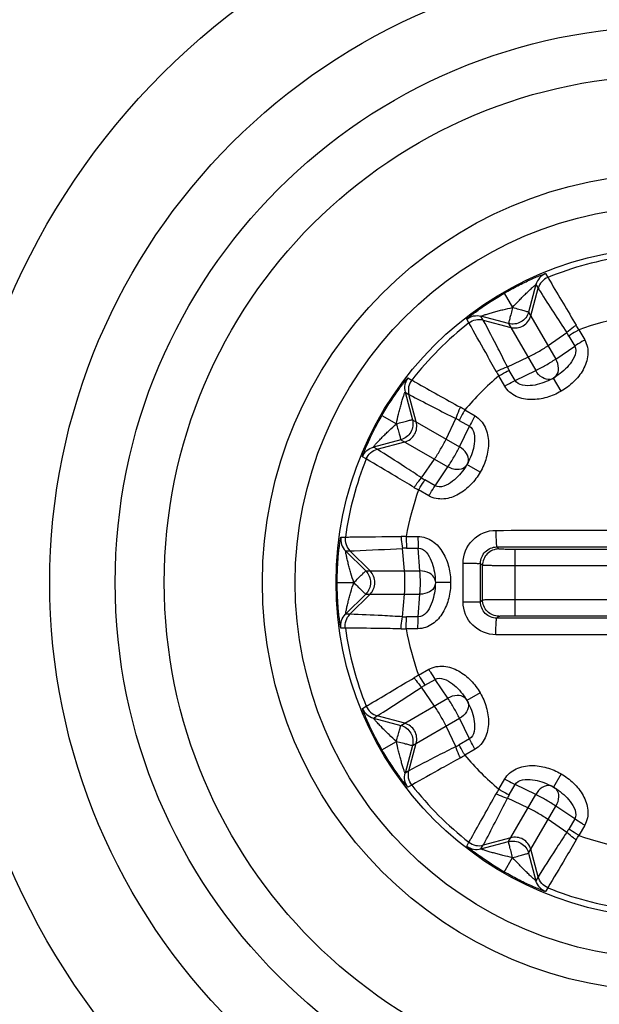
# Model space of a CAD drawing. Header units: millimetres. Extents: x 0 to 4000, y 0 to 3000.
# Tile 154 of 171: x 3197 to 3214, y 1607 to 1637. Entities that reach past the tile are written whole.
import ezdxf

# ---------------------------------------------------------------- set-up
doc = ezdxf.new("R2010")
doc.units = ezdxf.units.MM
doc.header["$LTSCALE"] = 219.99956
doc.layers.get('0').update_dxf_attribs({"linetype": 'CONTINUOUS'})

msp = doc.modelspace()

# ---------------------------------------------------------------- linework, layer by layer
at = {"color": 9, "linetype": 'CONTINUOUS'}
for p, q in [((3212.789, 1629.125), (3212.857, 1629.007)), ((3212.494, 1628.791), (3212.269, 1627.949)), ((3212.336, 1627.833), (3212.561, 1628.673)), ((3212.494, 1628.791), (3212.561, 1628.673)), ((3211.527, 1628.527), (3211.782, 1628.086)), ((3210.446, 1627.616), (3210.378, 1627.733)), ((3211.656, 1627.596), (3210.814, 1627.821)), ((3210.883, 1627.704), (3210.814, 1627.821)), ((3210.883, 1627.704), (3211.724, 1627.479)), ((3212.269, 1627.949), (3213.098, 1626.512)), ((3211.656, 1627.596), (3212.486, 1626.159)), ((3213.804, 1627.406), (3213.984, 1627.095)), ((3212.862, 1626.922), (3213.433, 1627.318)), ((3213.498, 1627.215), (3213.677, 1626.905)), ((3213.098, 1626.512), (3213.677, 1626.905)), ((3211.621, 1626.271), (3212.25, 1626.568)), ((3208.582, 1625.937), (3208.699, 1625.869)), ((3211.539, 1625.683), (3211.359, 1625.995)), ((3211.857, 1625.854), (3211.678, 1626.165)), ((3211.857, 1625.854), (3212.486, 1626.159)), ((3213.26, 1625.525), (3213.027, 1625.929)), ((3208.494, 1625.5), (3208.719, 1624.658)), ((3208.494, 1625.5), (3208.611, 1625.432)), ((3208.836, 1624.591), (3208.611, 1625.432)), ((3207.788, 1624.788), (3208.229, 1624.533)), ((3209.747, 1624.065), (3210.044, 1624.694)), ((3210.32, 1624.956), (3210.631, 1624.776)), ((3208.719, 1624.658), (3210.156, 1623.829)), ((3210.15, 1624.637), (3210.461, 1624.458)), ((3210.156, 1623.829), (3210.461, 1624.458)), ((3208.366, 1624.046), (3207.524, 1623.82)), ((3207.642, 1623.754), (3207.524, 1623.82)), ((3207.642, 1623.754), (3208.482, 1623.979)), ((3208.366, 1624.046), (3209.803, 1623.216)), ((3207.308, 1623.458), (3207.19, 1623.526)), ((3208.997, 1622.882), (3209.393, 1623.453)), ((3209.41, 1622.638), (3209.803, 1623.216)), ((3210.79, 1623.055), (3210.386, 1623.288)), ((3209.41, 1622.638), (3209.1, 1622.817)), ((3209.22, 1622.331), (3208.909, 1622.511)), ((3206.532, 1621.072), (3206.668, 1621.072)), ((3208.529, 1621.092), (3208.888, 1621.092)), ((3211.359, 1620.706), (3211.297, 1620.768)), ((3206.674, 1620.65), (3207.291, 1620.034)), ((3206.674, 1620.65), (3206.81, 1620.649)), ((3207.425, 1620.034), (3206.81, 1620.649)), ((3208.477, 1620.034), (3208.42, 1620.726)), ((3208.541, 1620.731), (3208.899, 1620.731)), ((3208.95, 1620.034), (3208.899, 1620.731)), ((3215.122, 1620.693), (3211.859, 1620.693)), ((3211.859, 1618.667), (3211.859, 1620.693)), ((3210.266, 1619.68), (3210.266, 1620.27)), ((3210.859, 1620.206), (3210.798, 1620.267)), ((3210.798, 1619.68), (3210.798, 1620.267)), ((3210.859, 1619.155), (3210.859, 1620.206)), ((3215.122, 1620.193), (3211.859, 1620.193)), ((3207.291, 1620.034), (3208.95, 1620.034)), ((3206.42, 1619.68), (3206.928, 1619.68)), ((3209.886, 1619.68), (3209.42, 1619.68)), ((3210.266, 1619.09), (3210.266, 1619.68)), ((3210.798, 1619.093), (3210.798, 1619.68)), ((3207.291, 1619.327), (3206.674, 1618.71)), ((3206.81, 1618.711), (3207.425, 1619.327)), ((3207.291, 1619.327), (3208.95, 1619.327)), ((3208.42, 1618.634), (3208.477, 1619.327)), ((3208.899, 1618.629), (3208.95, 1619.327)), ((3210.798, 1619.093), (3210.859, 1619.155)), ((3211.859, 1619.167), (3215.122, 1619.167)), ((3206.81, 1618.711), (3206.674, 1618.71)), ((3211.297, 1618.592), (3211.359, 1618.655)), ((3211.859, 1618.667), (3215.122, 1618.667)), ((3208.899, 1618.629), (3208.541, 1618.629)), ((3206.668, 1618.289), (3206.532, 1618.288)), ((3208.888, 1618.269), (3208.529, 1618.269)), ((3208.909, 1616.849), (3209.22, 1617.029)), ((3209.1, 1616.543), (3209.41, 1616.722)), ((3209.803, 1616.144), (3209.41, 1616.722)), ((3209.393, 1615.907), (3208.997, 1616.479)), ((3210.79, 1616.306), (3210.386, 1616.073)), ((3208.366, 1615.314), (3209.803, 1616.144)), ((3207.19, 1615.834), (3207.308, 1615.902)), ((3207.524, 1615.54), (3207.642, 1615.607)), ((3207.524, 1615.54), (3208.366, 1615.314)), ((3208.482, 1615.381), (3207.642, 1615.607)), ((3208.719, 1614.702), (3210.156, 1615.532)), ((3210.461, 1614.902), (3210.156, 1615.532)), ((3210.044, 1614.667), (3209.747, 1615.295)), ((3207.788, 1614.573), (3208.229, 1614.827)), ((3208.611, 1613.929), (3208.836, 1614.769)), ((3210.461, 1614.902), (3210.15, 1614.723)), ((3208.719, 1614.702), (3208.494, 1613.86)), ((3210.631, 1614.584), (3210.32, 1614.405)), ((3208.611, 1613.929), (3208.494, 1613.86)), ((3213.26, 1613.836), (3213.027, 1613.432)), ((3211.359, 1613.366), (3211.539, 1613.677)), ((3208.699, 1613.492), (3208.582, 1613.424)), ((3211.678, 1613.196), (3211.857, 1613.506)), ((3212.486, 1613.202), (3211.857, 1613.506)), ((3212.25, 1612.792), (3211.621, 1613.089)), ((3211.656, 1611.765), (3212.486, 1613.202)), ((3212.269, 1611.411), (3213.098, 1612.848)), ((3213.677, 1612.456), (3213.098, 1612.848)), ((3213.433, 1612.043), (3212.862, 1612.439)), ((3213.677, 1612.456), (3213.498, 1612.145)), ((3213.984, 1612.266), (3213.804, 1611.954)), ((3210.378, 1611.627), (3210.446, 1611.745)), ((3210.814, 1611.539), (3211.656, 1611.765)), ((3211.724, 1611.881), (3210.883, 1611.656)), ((3210.814, 1611.539), (3210.883, 1611.656)), ((3212.561, 1610.687), (3212.336, 1611.528)), ((3211.527, 1610.834), (3211.782, 1611.274)), ((3212.269, 1611.411), (3212.494, 1610.569)), ((3212.561, 1610.687), (3212.494, 1610.569)), ((3212.857, 1610.353), (3212.789, 1610.236))]:
    msp.add_line(p, q, dxfattribs=at)
at = {"color": 7, "linetype": 'CONTINUOUS'}
for p, q in [((3212.97, 1625.897), (3212.931, 1625.878)), ((3213.027, 1625.929), (3212.97, 1625.897)), ((3212.997, 1625.91), (3212.996, 1625.909)), ((3210.353, 1623.232), (3210.329, 1623.196)), ((3210.386, 1623.288), (3210.353, 1623.232)), ((3210.37, 1623.256), (3210.369, 1623.255)), ((3210.419, 1623.347), (3210.386, 1623.288)), ((3210.437, 1623.384), (3210.419, 1623.347)), ((3209.416, 1619.789), (3209.418, 1619.748)), ((3209.418, 1619.615), (3209.416, 1619.572)), ((3209.418, 1619.748), (3209.42, 1619.68)), ((3209.42, 1619.68), (3209.418, 1619.615)), ((3209.421, 1619.645), (3209.421, 1619.644)), ((3210.386, 1616.073), (3210.418, 1616.016)), ((3210.405, 1616.043), (3210.406, 1616.042)), ((3210.418, 1616.016), (3210.437, 1615.977)), ((3212.931, 1613.483), (3212.968, 1613.464)), ((3212.968, 1613.464), (3213.027, 1613.432)), ((3213.027, 1613.432), (3213.083, 1613.398)), ((3213.059, 1613.415), (3213.06, 1613.415)), ((3213.083, 1613.398), (3213.119, 1613.374))]:
    msp.add_line(p, q, dxfattribs=at)
for points in [[(3213.119, 1625.986), (3213.085, 1625.964), (3213.027, 1625.929)], [(3210.329, 1616.165), (3210.351, 1616.131), (3210.386, 1616.073)]]:
    msp.add_lwpolyline(points, dxfattribs=at)
for radius in [46.471, 46.465, 22, 19, 12.5, 11.5, 10.25]:
    msp.add_circle((3216.635, 1619.68), radius, dxfattribs=at)
at = {"color": 9, "linetype": 'CONTINUOUS'}
for radius in [46.245, 17, 15.5]:
    msp.add_circle((3216.635, 1619.68), radius, dxfattribs=at)
for centre, radius, start, end in [((3216.635, 1619.68), 10.063, 97.948, 112.052), ((3216.635, 1619.68), 8.228, 99.8768, 110.1232), ((3216.635, 1619.68), 10.063, 127.948, 142.052), ((3211.437, 1626.169), 2.67, 27.5963, 31.0046), ((3212.107, 1626.412), 1.606, 30.0064, 34.3129), ((3213.068, 1626.967), 1.606, 205.6871, 209.9936), ((3216.635, 1619.68), 8.228, 129.8768, 140.1232), ((3213.614, 1627.426), 2.67, 208.9954, 212.4037), ((3212.885, 1626.143), 0.26, 279.3101, 293.1923), ((3212.888, 1626.135), 0.251, 293.2561, 295.6306), ((3212.919, 1626.153), 0.25, 304.1849, 306.6414), ((3208.889, 1622.701), 2.67, 57.5963, 61.0046), ((3209.348, 1623.247), 1.606, 60.0064, 64.3129), ((3216.635, 1619.68), 10.063, 157.948, 172.052), ((3210.155, 1623.402), 0.26, 309.3101, 323.1928), ((3210.162, 1623.397), 0.251, 323.2566, 325.6306), ((3210.18, 1623.427), 0.25, 334.1849, 336.6416), ((3209.903, 1624.208), 1.606, 235.6871, 239.9936), ((3210.146, 1624.878), 2.67, 238.9954, 242.4037), ((3216.635, 1619.68), 8.228, 159.8768, 170.1232), ((3208.417, 1618.423), 2.67, 87.5963, 91.0046), ((3208.541, 1619.125), 1.606, 90.0064, 94.3129), ((3209.162, 1619.664), 0.26, 339.3101, 353.1928), ((3209.171, 1619.698), 0.25, 4.1849, 6.6414), ((3209.171, 1619.663), 0.251, 353.2566, 355.6306), ((3208.541, 1620.235), 1.606, 265.6871, 269.9936), ((3216.635, 1619.68), 10.063, 187.948, 202.052), ((3208.417, 1620.937), 2.67, 268.9954, 272.4037), ((3216.635, 1619.68), 8.228, 189.8768, 200.1232), ((3210.146, 1614.483), 2.67, 117.5963, 121.0046), ((3209.903, 1615.153), 1.606, 120.0064, 124.3129), ((3210.162, 1615.964), 0.25, 34.1849, 36.6414), ((3210.18, 1615.933), 0.251, 23.2564, 25.6306), ((3210.172, 1615.93), 0.26, 9.3101, 23.1926), ((3209.348, 1616.114), 1.606, 295.6871, 299.9936), ((3208.889, 1616.659), 2.67, 298.9954, 302.4037), ((3216.635, 1619.68), 8.228, 219.8768, 230.1232), ((3216.635, 1619.68), 10.063, 217.948, 232.052), ((3213.614, 1611.935), 2.67, 147.5963, 151.0046), ((3212.888, 1613.226), 0.25, 64.1849, 66.6396), ((3212.918, 1613.207), 0.251, 53.2566, 55.6306), ((3212.913, 1613.201), 0.26, 39.3101, 53.1928), ((3213.068, 1612.393), 1.606, 150.0064, 154.3129), ((3212.107, 1612.948), 1.606, 325.6871, 329.9936), ((3211.437, 1613.191), 2.67, 328.9954, 332.4037), ((3216.635, 1619.68), 8.228, 249.8768, 260.1232), ((3216.635, 1619.68), 10.063, 247.948, 262.052)]:
    msp.add_arc(centre, radius, start, end, dxfattribs=at)
for points, knots in [([(3172.174, 1634.904), (3174.465, 1641.586), (3182.206, 1654.071), (3194.685, 1661.819), (3201.367, 1664.114)], [0, 0, 0, 0, 0.499984, 1, 1, 1, 1]), ([(3211.527, 1628.527), (3211.663, 1628.605), (3211.868, 1628.717), (3212.139, 1628.852), (3212.33, 1628.94), (3212.478, 1629.006), (3212.585, 1629.05), (3212.652, 1629.077), (3212.706, 1629.097), (3212.749, 1629.115), (3212.771, 1629.118), (3212.787, 1629.128), (3212.789, 1629.125)], [0, 0, 0, 0, 0.33695, 0.498958, 0.651311, 0.787581, 0.846946, 0.898677, 0.941224, 0.973109, 0.992981, 1, 1, 1, 1]), ([(3212.789, 1629.125), (3212.718, 1629.096), (3212.589, 1629.005), (3212.514, 1628.865), (3212.494, 1628.791)], [0, 0, 0, 0, 0.500011, 1, 1, 1, 1]), ([(3212.857, 1629.007), (3212.786, 1628.979), (3212.656, 1628.887), (3212.581, 1628.747), (3212.561, 1628.673)], [0, 0, 0, 0, 0.500017, 1, 1, 1, 1]), ([(3212.857, 1629.007), (3212.879, 1628.969), (3213.168, 1628.48), (3213.457, 1627.992), (3213.726, 1627.544)], [0, 0, 0, 0, 0.079111, 1, 1, 1, 1]), ([(3211.782, 1628.086), (3211.849, 1628.162), (3211.951, 1628.274), (3212.091, 1628.418), (3212.194, 1628.52), (3212.279, 1628.601), (3212.344, 1628.661), (3212.388, 1628.702), (3212.427, 1628.735), (3212.461, 1628.767), (3212.479, 1628.775), (3212.493, 1628.794), (3212.494, 1628.791)], [0, 0, 0, 0, 0.30331, 0.452807, 0.598777, 0.737936, 0.803076, 0.863559, 0.917137, 0.960663, 0.989719, 1, 1, 1, 1]), ([(3212.561, 1628.673), (3212.584, 1628.637), (3212.87, 1628.183), (3213.16, 1627.73), (3213.433, 1627.318)], [0, 0, 0, 0, 0.079271, 1, 1, 1, 1]), ([(3210.378, 1627.733), (3210.377, 1627.736), (3210.393, 1627.745), (3210.407, 1627.763), (3210.444, 1627.791), (3210.489, 1627.828), (3210.546, 1627.872), (3210.637, 1627.942), (3210.768, 1628.038), (3210.94, 1628.159), (3211.193, 1628.327), (3211.391, 1628.448), (3211.527, 1628.527)], [0, 0, 0, 0, 0.00702, 0.026886, 0.058772, 0.101323, 0.153057, 0.212427, 0.3487, 0.50105, 0.663056, 1, 1, 1, 1]), ([(3210.814, 1627.821), (3210.813, 1627.824), (3210.836, 1627.827), (3210.852, 1627.839), (3210.897, 1627.851), (3210.945, 1627.869), (3211.003, 1627.887), (3211.087, 1627.913), (3211.2, 1627.946), (3211.34, 1627.984), (3211.534, 1628.033), (3211.682, 1628.066), (3211.782, 1628.086)], [0, 0, 0, 0, 0.01028, 0.039334, 0.082869, 0.136448, 0.196937, 0.262075, 0.401233, 0.5472, 0.696694, 1, 1, 1, 1]), ([(3211.782, 1628.086), (3211.765, 1628.024), (3211.741, 1627.935), (3211.711, 1627.82), (3211.692, 1627.747), (3211.678, 1627.687), (3211.664, 1627.641), (3211.662, 1627.613), (3211.655, 1627.599), (3211.656, 1627.596)], [0, 0, 0, 0, 0.378906, 0.550744, 0.701879, 0.826588, 0.919973, 0.978493, 1, 1, 1, 1]), ([(3211.782, 1628.086), (3211.843, 1628.07), (3211.933, 1628.045), (3212.047, 1628.014), (3212.12, 1627.994), (3212.179, 1627.976), (3212.226, 1627.965), (3212.251, 1627.953), (3212.267, 1627.952), (3212.269, 1627.949)], [0, 0, 0, 0, 0.378879, 0.550724, 0.701866, 0.826578, 0.919969, 0.978492, 1, 1, 1, 1]), ([(3210.378, 1627.733), (3210.439, 1627.78), (3210.582, 1627.846), (3210.741, 1627.841), (3210.814, 1627.821)], [0, 0, 0, 0, 0.500011, 1, 1, 1, 1]), ([(3210.446, 1627.616), (3210.507, 1627.663), (3210.651, 1627.729), (3210.81, 1627.724), (3210.883, 1627.704)], [0, 0, 0, 0, 0.500017, 1, 1, 1, 1]), ([(3211.621, 1626.271), (3211.529, 1626.457), (3211.286, 1626.936), (3211.037, 1627.413), (3210.883, 1627.704)], [0, 0, 0, 0, 0.38633, 1, 1, 1, 1]), ([(3211.278, 1626.131), (3211.172, 1626.324), (3210.896, 1626.819), (3210.617, 1627.313), (3210.446, 1627.616)], [0, 0, 0, 0, 0.387678, 1, 1, 1, 1]), ([(3213.726, 1627.544), (3213.698, 1627.526), (3213.597, 1627.455), (3213.499, 1627.379), (3213.433, 1627.318)], [0, 0, 0, 0, 0.273859, 1, 1, 1, 1]), ([(3213.804, 1627.406), (3213.775, 1627.389), (3213.672, 1627.329), (3213.569, 1627.265), (3213.498, 1627.215)], [0, 0, 0, 0, 0.275397, 1, 1, 1, 1]), ([(3213.984, 1627.095), (3214.062, 1626.959), (3214.121, 1626.627), (3213.955, 1626.171), (3213.655, 1625.795), (3213.398, 1625.604), (3213.26, 1625.525)], [0, 0, 0, 0, 0.247646, 0.497588, 0.748594, 1, 1, 1, 1]), ([(3213.984, 1627.095), (3213.955, 1627.078), (3213.851, 1627.017), (3213.749, 1626.954), (3213.677, 1626.905)], [0, 0, 0, 0, 0.275411, 1, 1, 1, 1]), ([(3213.677, 1626.905), (3213.77, 1626.745), (3213.601, 1626.412), (3213.349, 1626.158), (3213.197, 1626.039), (3213.119, 1625.986)], [0, 0, 0, 0, 0.493666, 0.747628, 1, 1, 1, 1]), ([(3213.114, 1625.996), (3213.165, 1626.059), (3213.209, 1626.251), (3213.147, 1626.427), (3213.098, 1626.512)], [0, 0, 0, 0, 0.451959, 1, 1, 1, 1]), ([(3211.278, 1626.131), (3211.309, 1626.146), (3211.421, 1626.198), (3211.535, 1626.245), (3211.621, 1626.271)], [0, 0, 0, 0, 0.273859, 1, 1, 1, 1]), ([(3207.788, 1624.788), (3207.867, 1624.924), (3207.988, 1625.122), (3208.156, 1625.375), (3208.276, 1625.547), (3208.373, 1625.678), (3208.443, 1625.769), (3208.487, 1625.826), (3208.524, 1625.871), (3208.552, 1625.908), (3208.57, 1625.922), (3208.579, 1625.938), (3208.582, 1625.937)], [0, 0, 0, 0, 0.33687, 0.498911, 0.651277, 0.787558, 0.846938, 0.898665, 0.941232, 0.973113, 0.992982, 1, 1, 1, 1]), ([(3208.582, 1625.937), (3208.535, 1625.876), (3208.469, 1625.732), (3208.474, 1625.574), (3208.494, 1625.5)], [0, 0, 0, 0, 0.500011, 1, 1, 1, 1]), ([(3211.359, 1625.995), (3211.388, 1626.011), (3211.493, 1626.071), (3211.599, 1626.127), (3211.678, 1626.165)], [0, 0, 0, 0, 0.275397, 1, 1, 1, 1]), ([(3212.931, 1625.878), (3212.846, 1625.837), (3212.667, 1625.765), (3212.322, 1625.674), (3211.949, 1625.694), (3211.857, 1625.854)], [0, 0, 0, 0, 0.252341, 0.506321, 1, 1, 1, 1]), ([(3212.926, 1625.887), (3212.846, 1625.874), (3212.658, 1625.933), (3212.534, 1626.073), (3212.486, 1626.159)], [0, 0, 0, 0, 0.45178, 1, 1, 1, 1]), ([(3208.699, 1625.869), (3208.652, 1625.808), (3208.585, 1625.664), (3208.591, 1625.505), (3208.611, 1625.432)], [0, 0, 0, 0, 0.500017, 1, 1, 1, 1]), ([(3208.699, 1625.869), (3208.738, 1625.846), (3209.232, 1625.568), (3209.727, 1625.29), (3210.184, 1625.037)], [0, 0, 0, 0, 0.079111, 1, 1, 1, 1]), ([(3211.539, 1625.683), (3211.568, 1625.7), (3211.672, 1625.759), (3211.778, 1625.816), (3211.857, 1625.854)], [0, 0, 0, 0, 0.275412, 1, 1, 1, 1]), ([(3213.26, 1625.525), (3213.123, 1625.445), (3212.829, 1625.318), (3212.353, 1625.246), (3211.876, 1625.331), (3211.617, 1625.548), (3211.539, 1625.683)], [0, 0, 0, 0, 0.25131, 0.50234, 0.752327, 1, 1, 1, 1]), ([(3208.229, 1624.533), (3208.249, 1624.633), (3208.282, 1624.781), (3208.331, 1624.975), (3208.369, 1625.115), (3208.402, 1625.228), (3208.428, 1625.312), (3208.446, 1625.37), (3208.464, 1625.418), (3208.476, 1625.463), (3208.488, 1625.479), (3208.491, 1625.502), (3208.494, 1625.5)], [0, 0, 0, 0, 0.303349, 0.452877, 0.598861, 0.738027, 0.803197, 0.863636, 0.917231, 0.960698, 0.989758, 1, 1, 1, 1]), ([(3208.611, 1625.432), (3208.648, 1625.412), (3209.124, 1625.161), (3209.601, 1624.914), (3210.044, 1624.694)], [0, 0, 0, 0, 0.079271, 1, 1, 1, 1]), ([(3210.184, 1625.037), (3210.169, 1625.006), (3210.117, 1624.894), (3210.07, 1624.779), (3210.044, 1624.694)], [0, 0, 0, 0, 0.273859, 1, 1, 1, 1]), ([(3207.19, 1623.526), (3207.187, 1623.528), (3207.197, 1623.544), (3207.2, 1623.566), (3207.218, 1623.609), (3207.238, 1623.663), (3207.265, 1623.73), (3207.309, 1623.836), (3207.375, 1623.985), (3207.463, 1624.175), (3207.598, 1624.447), (3207.71, 1624.652), (3207.788, 1624.788)], [0, 0, 0, 0, 0.00702, 0.026886, 0.058772, 0.101323, 0.153057, 0.212427, 0.3487, 0.50105, 0.663056, 1, 1, 1, 1]), ([(3210.32, 1624.956), (3210.304, 1624.927), (3210.244, 1624.822), (3210.188, 1624.716), (3210.15, 1624.637)], [0, 0, 0, 0, 0.275397, 1, 1, 1, 1]), ([(3210.631, 1624.776), (3210.615, 1624.747), (3210.555, 1624.643), (3210.499, 1624.537), (3210.461, 1624.458)], [0, 0, 0, 0, 0.275411, 1, 1, 1, 1]), ([(3210.631, 1624.776), (3210.767, 1624.698), (3210.984, 1624.439), (3211.068, 1623.962), (3210.997, 1623.486), (3210.87, 1623.192), (3210.79, 1623.055)], [0, 0, 0, 0, 0.247645, 0.497589, 0.748601, 1, 1, 1, 1]), ([(3207.524, 1623.82), (3207.521, 1623.822), (3207.54, 1623.836), (3207.548, 1623.854), (3207.58, 1623.888), (3207.613, 1623.927), (3207.654, 1623.971), (3207.714, 1624.036), (3207.795, 1624.121), (3207.897, 1624.224), (3208.041, 1624.364), (3208.153, 1624.466), (3208.229, 1624.533)], [0, 0, 0, 0, 0.01028, 0.039334, 0.082869, 0.136448, 0.196937, 0.262075, 0.401233, 0.5472, 0.696694, 1, 1, 1, 1]), ([(3208.229, 1624.533), (3208.29, 1624.55), (3208.38, 1624.574), (3208.495, 1624.604), (3208.568, 1624.623), (3208.628, 1624.637), (3208.674, 1624.651), (3208.702, 1624.653), (3208.716, 1624.66), (3208.719, 1624.658)], [0, 0, 0, 0, 0.378879, 0.550724, 0.701866, 0.826578, 0.919969, 0.978492, 1, 1, 1, 1]), ([(3208.229, 1624.533), (3208.245, 1624.472), (3208.269, 1624.382), (3208.301, 1624.268), (3208.321, 1624.195), (3208.339, 1624.135), (3208.35, 1624.089), (3208.362, 1624.064), (3208.362, 1624.048), (3208.366, 1624.046)], [0, 0, 0, 0, 0.378906, 0.550744, 0.701879, 0.826588, 0.919973, 0.978493, 1, 1, 1, 1]), ([(3210.461, 1624.458), (3210.621, 1624.366), (3210.641, 1623.993), (3210.55, 1623.648), (3210.478, 1623.469), (3210.437, 1623.384)], [0, 0, 0, 0, 0.493667, 0.747632, 1, 1, 1, 1]), ([(3207.19, 1623.526), (3207.219, 1623.597), (3207.31, 1623.726), (3207.45, 1623.801), (3207.524, 1623.82)], [0, 0, 0, 0, 0.500011, 1, 1, 1, 1]), ([(3210.428, 1623.39), (3210.441, 1623.47), (3210.382, 1623.658), (3210.241, 1623.779), (3210.156, 1623.829)], [0, 0, 0, 0, 0.451959, 1, 1, 1, 1]), ([(3207.308, 1623.458), (3207.336, 1623.529), (3207.428, 1623.659), (3207.568, 1623.734), (3207.642, 1623.754)], [0, 0, 0, 0, 0.500017, 1, 1, 1, 1]), ([(3208.997, 1622.882), (3208.824, 1622.996), (3208.374, 1623.29), (3207.921, 1623.578), (3207.642, 1623.754)], [0, 0, 0, 0, 0.38633, 1, 1, 1, 1]), ([(3208.77, 1622.589), (3208.582, 1622.702), (3208.095, 1622.993), (3207.607, 1623.282), (3207.308, 1623.458)], [0, 0, 0, 0, 0.387678, 1, 1, 1, 1]), ([(3210.329, 1623.196), (3210.276, 1623.118), (3210.156, 1622.966), (3209.903, 1622.714), (3209.57, 1622.545), (3209.41, 1622.638)], [0, 0, 0, 0, 0.252369, 0.506331, 1, 1, 1, 1]), ([(3210.32, 1623.202), (3210.257, 1623.15), (3210.064, 1623.106), (3209.887, 1623.166), (3209.803, 1623.216)], [0, 0, 0, 0, 0.45178, 1, 1, 1, 1]), ([(3208.77, 1622.589), (3208.789, 1622.617), (3208.86, 1622.718), (3208.936, 1622.816), (3208.997, 1622.882)], [0, 0, 0, 0, 0.273859, 1, 1, 1, 1]), ([(3210.79, 1623.055), (3210.711, 1622.917), (3210.519, 1622.66), (3210.144, 1622.36), (3209.688, 1622.194), (3209.356, 1622.253), (3209.22, 1622.331)], [0, 0, 0, 0, 0.251405, 0.502411, 0.752354, 1, 1, 1, 1]), ([(3208.909, 1622.511), (3208.925, 1622.54), (3208.986, 1622.643), (3209.05, 1622.746), (3209.1, 1622.817)], [0, 0, 0, 0, 0.275397, 1, 1, 1, 1]), ([(3209.22, 1622.331), (3209.237, 1622.36), (3209.298, 1622.464), (3209.361, 1622.566), (3209.41, 1622.638)], [0, 0, 0, 0, 0.275412, 1, 1, 1, 1]), ([(3206.42, 1619.68), (3206.42, 1619.837), (3206.425, 1620.07), (3206.444, 1620.373), (3206.463, 1620.582), (3206.481, 1620.743), (3206.496, 1620.858), (3206.505, 1620.929), (3206.515, 1620.986), (3206.521, 1621.032), (3206.53, 1621.053), (3206.529, 1621.072), (3206.532, 1621.072)], [0, 0, 0, 0, 0.336944, 0.49895, 0.6513, 0.787574, 0.846945, 0.89868, 0.94123, 0.973116, 0.992979, 1, 1, 1, 1]), ([(3206.532, 1621.072), (3206.522, 1620.996), (3206.536, 1620.839), (3206.62, 1620.704), (3206.674, 1620.65)], [0, 0, 0, 0, 0.500011, 1, 1, 1, 1]), ([(3206.668, 1621.072), (3206.658, 1620.996), (3206.672, 1620.838), (3206.756, 1620.703), (3206.81, 1620.649)], [0, 0, 0, 0, 0.500017, 1, 1, 1, 1]), ([(3206.668, 1621.072), (3206.713, 1621.072), (3207.28, 1621.078), (3207.848, 1621.084), (3208.37, 1621.093)], [0, 0, 0, 0, 0.07917, 1, 1, 1, 1]), ([(3208.37, 1621.093), (3208.372, 1621.06), (3208.383, 1620.937), (3208.4, 1620.814), (3208.42, 1620.726)], [0, 0, 0, 0, 0.273859, 1, 1, 1, 1]), ([(3208.529, 1621.092), (3208.529, 1621.058), (3208.53, 1620.938), (3208.533, 1620.818), (3208.541, 1620.731)], [0, 0, 0, 0, 0.275397, 1, 1, 1, 1]), ([(3208.888, 1621.092), (3209.044, 1621.091), (3209.362, 1620.976), (3209.673, 1620.605), (3209.849, 1620.157), (3209.886, 1619.839), (3209.886, 1619.68)], [0, 0, 0, 0, 0.247645, 0.497588, 0.748594, 1, 1, 1, 1]), ([(3208.888, 1621.092), (3208.888, 1621.058), (3208.889, 1620.938), (3208.893, 1620.818), (3208.899, 1620.731)], [0, 0, 0, 0, 0.275411, 1, 1, 1, 1]), ([(3210.266, 1620.27), (3210.266, 1620.526), (3210.48, 1621.06), (3211.014, 1621.276), (3211.27, 1621.276)], [0, 0, 0, 0, 0.500387, 1, 1, 1, 1]), ([(3211.27, 1621.276), (3211.27, 1621.212), (3211.271, 1621.094), (3211.275, 1620.955), (3211.281, 1620.864), (3211.285, 1620.815), (3211.291, 1620.788), (3211.293, 1620.77), (3211.297, 1620.768)], [0, 0, 0, 0, 0.374244, 0.694667, 0.819317, 0.913643, 0.974306, 1, 1, 1, 1]), ([(3210.798, 1620.267), (3210.798, 1620.395), (3210.904, 1620.66), (3211.169, 1620.768), (3211.297, 1620.768)], [0, 0, 0, 0, 0.500685, 1, 1, 1, 1]), ([(3206.928, 1619.68), (3206.896, 1619.776), (3206.851, 1619.921), (3206.796, 1620.114), (3206.759, 1620.254), (3206.731, 1620.368), (3206.712, 1620.454), (3206.699, 1620.513), (3206.689, 1620.564), (3206.678, 1620.609), (3206.68, 1620.629), (3206.671, 1620.65), (3206.674, 1620.65)], [0, 0, 0, 0, 0.303306, 0.452801, 0.598767, 0.737925, 0.803063, 0.863553, 0.917133, 0.960668, 0.989721, 1, 1, 1, 1]), ([(3206.81, 1620.649), (3206.852, 1620.651), (3207.389, 1620.672), (3207.926, 1620.696), (3208.42, 1620.726)], [0, 0, 0, 0, 0.079332, 1, 1, 1, 1]), ([(3208.899, 1620.731), (3209.084, 1620.731), (3209.288, 1620.419), (3209.382, 1620.074), (3209.409, 1619.883), (3209.416, 1619.789)], [0, 0, 0, 0, 0.493666, 0.747628, 1, 1, 1, 1]), ([(3211.859, 1620.693), (3211.796, 1620.693), (3211.68, 1620.694), (3211.543, 1620.695), (3211.453, 1620.699), (3211.406, 1620.699), (3211.378, 1620.704), (3211.362, 1620.703), (3211.359, 1620.706)], [0, 0, 0, 0, 0.376471, 0.697489, 0.821932, 0.91588, 0.975897, 1, 1, 1, 1]), ([(3210.266, 1620.27), (3210.332, 1620.27), (3210.455, 1620.269), (3210.618, 1620.271), (3210.728, 1620.265), (3210.783, 1620.27), (3210.798, 1620.267)], [0, 0, 0, 0, 0.372088, 0.694265, 0.915353, 1, 1, 1, 1]), ([(3211.859, 1620.193), (3211.733, 1620.193), (3211.551, 1620.193), (3211.318, 1620.195), (3211.17, 1620.196), (3211.047, 1620.199), (3210.954, 1620.199), (3210.896, 1620.205), (3210.866, 1620.202), (3210.859, 1620.206)], [0, 0, 0, 0, 0.376693, 0.547454, 0.697891, 0.822391, 0.916344, 0.976267, 1, 1, 1, 1]), ([(3206.928, 1619.68), (3206.974, 1619.725), (3207.039, 1619.791), (3207.124, 1619.874), (3207.178, 1619.927), (3207.222, 1619.97), (3207.256, 1620.004), (3207.278, 1620.02), (3207.287, 1620.034), (3207.291, 1620.034)], [0, 0, 0, 0, 0.378879, 0.550724, 0.701866, 0.826578, 0.919969, 0.978492, 1, 1, 1, 1]), ([(3209.405, 1619.789), (3209.376, 1619.865), (3209.231, 1619.999), (3209.048, 1620.033), (3208.95, 1620.034)], [0, 0, 0, 0, 0.451959, 1, 1, 1, 1]), ([(3206.532, 1618.288), (3206.529, 1618.288), (3206.53, 1618.307), (3206.521, 1618.328), (3206.515, 1618.375), (3206.505, 1618.431), (3206.496, 1618.503), (3206.481, 1618.617), (3206.463, 1618.778), (3206.444, 1618.988), (3206.425, 1619.291), (3206.42, 1619.523), (3206.42, 1619.68)], [0, 0, 0, 0, 0.007021, 0.026885, 0.05877, 0.101321, 0.153055, 0.212426, 0.3487, 0.50105, 0.663056, 1, 1, 1, 1]), ([(3206.674, 1618.71), (3206.671, 1618.71), (3206.68, 1618.732), (3206.678, 1618.751), (3206.689, 1618.797), (3206.699, 1618.847), (3206.712, 1618.906), (3206.731, 1618.992), (3206.759, 1619.106), (3206.796, 1619.247), (3206.851, 1619.439), (3206.896, 1619.584), (3206.928, 1619.68)], [0, 0, 0, 0, 0.010279, 0.039332, 0.082868, 0.136447, 0.196937, 0.262075, 0.401233, 0.547199, 0.696694, 1, 1, 1, 1]), ([(3206.928, 1619.68), (3206.974, 1619.635), (3207.039, 1619.569), (3207.124, 1619.486), (3207.178, 1619.433), (3207.222, 1619.391), (3207.256, 1619.356), (3207.278, 1619.34), (3207.287, 1619.327), (3207.291, 1619.327)], [0, 0, 0, 0, 0.378906, 0.550744, 0.701879, 0.826588, 0.919973, 0.978493, 1, 1, 1, 1]), ([(3209.886, 1619.68), (3209.886, 1619.522), (3209.849, 1619.203), (3209.673, 1618.756), (3209.362, 1618.384), (3209.044, 1618.269), (3208.888, 1618.269)], [0, 0, 0, 0, 0.251405, 0.502412, 0.752354, 1, 1, 1, 1]), ([(3209.416, 1619.572), (3209.409, 1619.477), (3209.382, 1619.286), (3209.288, 1618.941), (3209.084, 1618.629), (3208.899, 1618.629)], [0, 0, 0, 0, 0.252369, 0.506331, 1, 1, 1, 1]), ([(3209.405, 1619.572), (3209.376, 1619.496), (3209.232, 1619.362), (3209.048, 1619.325), (3208.95, 1619.327)], [0, 0, 0, 0, 0.45178, 1, 1, 1, 1]), ([(3210.266, 1619.09), (3210.332, 1619.09), (3210.455, 1619.091), (3210.618, 1619.089), (3210.728, 1619.095), (3210.783, 1619.09), (3210.798, 1619.093)], [0, 0, 0, 0, 0.372088, 0.694265, 0.915353, 1, 1, 1, 1]), ([(3211.27, 1618.084), (3211.014, 1618.085), (3210.48, 1618.3), (3210.266, 1618.834), (3210.266, 1619.09)], [0, 0, 0, 0, 0.49961, 1, 1, 1, 1]), ([(3211.297, 1618.592), (3211.169, 1618.593), (3210.904, 1618.7), (3210.798, 1618.966), (3210.798, 1619.093)], [0, 0, 0, 0, 0.499311, 1, 1, 1, 1]), ([(3210.859, 1619.155), (3210.866, 1619.158), (3210.896, 1619.155), (3210.954, 1619.161), (3211.047, 1619.161), (3211.17, 1619.164), (3211.318, 1619.165), (3211.551, 1619.167), (3211.733, 1619.167), (3211.859, 1619.167)], [0, 0, 0, 0, 0.023733, 0.083656, 0.177609, 0.302109, 0.452546, 0.623307, 1, 1, 1, 1]), ([(3211.359, 1618.655), (3211.232, 1618.655), (3210.966, 1618.762), (3210.859, 1619.027), (3210.859, 1619.155)], [0, 0, 0, 0, 0.5, 1, 1, 1, 1]), ([(3206.532, 1618.288), (3206.522, 1618.364), (3206.536, 1618.522), (3206.62, 1618.656), (3206.674, 1618.71)], [0, 0, 0, 0, 0.500011, 1, 1, 1, 1]), ([(3206.668, 1618.289), (3206.658, 1618.364), (3206.672, 1618.523), (3206.756, 1618.657), (3206.81, 1618.711)], [0, 0, 0, 0, 0.500017, 1, 1, 1, 1]), ([(3208.42, 1618.634), (3208.213, 1618.647), (3207.676, 1618.676), (3207.139, 1618.699), (3206.81, 1618.711)], [0, 0, 0, 0, 0.386418, 1, 1, 1, 1]), ([(3211.359, 1618.655), (3211.362, 1618.658), (3211.378, 1618.656), (3211.406, 1618.661), (3211.453, 1618.662), (3211.543, 1618.665), (3211.68, 1618.667), (3211.796, 1618.667), (3211.859, 1618.667)], [0, 0, 0, 0, 0.024103, 0.08412, 0.178068, 0.302511, 0.623529, 1, 1, 1, 1]), ([(3208.37, 1618.267), (3208.372, 1618.301), (3208.383, 1618.424), (3208.4, 1618.547), (3208.42, 1618.634)], [0, 0, 0, 0, 0.273858, 1, 1, 1, 1]), ([(3208.529, 1618.269), (3208.529, 1618.302), (3208.53, 1618.422), (3208.533, 1618.543), (3208.541, 1618.629)], [0, 0, 0, 0, 0.275397, 1, 1, 1, 1]), ([(3208.888, 1618.269), (3208.888, 1618.302), (3208.889, 1618.422), (3208.893, 1618.543), (3208.899, 1618.629)], [0, 0, 0, 0, 0.275412, 1, 1, 1, 1]), ([(3211.27, 1618.084), (3211.27, 1618.148), (3211.271, 1618.266), (3211.275, 1618.406), (3211.281, 1618.496), (3211.285, 1618.545), (3211.291, 1618.573), (3211.293, 1618.59), (3211.297, 1618.592)], [0, 0, 0, 0, 0.374244, 0.694667, 0.819317, 0.913643, 0.974306, 1, 1, 1, 1]), ([(3208.37, 1618.267), (3208.15, 1618.271), (3207.583, 1618.279), (3207.015, 1618.286), (3206.668, 1618.289)], [0, 0, 0, 0, 0.387765, 1, 1, 1, 1]), ([(3208.909, 1616.849), (3208.925, 1616.821), (3208.986, 1616.717), (3209.05, 1616.615), (3209.1, 1616.543)], [0, 0, 0, 0, 0.275397, 1, 1, 1, 1]), ([(3209.22, 1617.029), (3209.356, 1617.107), (3209.688, 1617.166), (3210.144, 1617), (3210.519, 1616.701), (3210.711, 1616.443), (3210.79, 1616.306)], [0, 0, 0, 0, 0.247645, 0.497588, 0.748594, 1, 1, 1, 1]), ([(3209.22, 1617.029), (3209.237, 1617), (3209.298, 1616.897), (3209.361, 1616.794), (3209.41, 1616.722)], [0, 0, 0, 0, 0.275411, 1, 1, 1, 1]), ([(3207.308, 1615.902), (3207.346, 1615.925), (3207.835, 1616.213), (3208.323, 1616.503), (3208.77, 1616.772)], [0, 0, 0, 0, 0.079112, 1, 1, 1, 1]), ([(3208.77, 1616.772), (3208.789, 1616.744), (3208.86, 1616.642), (3208.936, 1616.544), (3208.997, 1616.479)], [0, 0, 0, 0, 0.273859, 1, 1, 1, 1]), ([(3209.41, 1616.722), (3209.57, 1616.815), (3209.903, 1616.646), (3210.156, 1616.395), (3210.276, 1616.243), (3210.329, 1616.165)], [0, 0, 0, 0, 0.493666, 0.747628, 1, 1, 1, 1]), ([(3207.642, 1615.607), (3207.678, 1615.629), (3208.132, 1615.916), (3208.585, 1616.206), (3208.997, 1616.479)], [0, 0, 0, 0, 0.079271, 1, 1, 1, 1]), ([(3210.79, 1616.306), (3210.87, 1616.168), (3210.997, 1615.874), (3211.068, 1615.399), (3210.984, 1614.921), (3210.767, 1614.663), (3210.631, 1614.584)], [0, 0, 0, 0, 0.251397, 0.50241, 0.752355, 1, 1, 1, 1]), ([(3210.319, 1616.16), (3210.256, 1616.211), (3210.064, 1616.254), (3209.888, 1616.193), (3209.803, 1616.144)], [0, 0, 0, 0, 0.451959, 1, 1, 1, 1]), ([(3210.428, 1615.972), (3210.441, 1615.892), (3210.382, 1615.703), (3210.242, 1615.579), (3210.156, 1615.532)], [0, 0, 0, 0, 0.45178, 1, 1, 1, 1]), ([(3210.437, 1615.977), (3210.478, 1615.892), (3210.55, 1615.713), (3210.641, 1615.367), (3210.621, 1614.995), (3210.461, 1614.902)], [0, 0, 0, 0, 0.252365, 0.50633, 1, 1, 1, 1]), ([(3207.788, 1614.573), (3207.71, 1614.709), (3207.598, 1614.913), (3207.463, 1615.185), (3207.375, 1615.375), (3207.309, 1615.524), (3207.265, 1615.63), (3207.238, 1615.697), (3207.218, 1615.751), (3207.2, 1615.794), (3207.197, 1615.816), (3207.187, 1615.833), (3207.19, 1615.834)], [0, 0, 0, 0, 0.336945, 0.498951, 0.651301, 0.78757, 0.846938, 0.89867, 0.94122, 0.973109, 0.99298, 1, 1, 1, 1]), ([(3207.19, 1615.834), (3207.219, 1615.764), (3207.31, 1615.634), (3207.45, 1615.56), (3207.524, 1615.54)], [0, 0, 0, 0, 0.500011, 1, 1, 1, 1]), ([(3207.308, 1615.902), (3207.336, 1615.831), (3207.428, 1615.701), (3207.568, 1615.627), (3207.642, 1615.607)], [0, 0, 0, 0, 0.500017, 1, 1, 1, 1]), ([(3208.229, 1614.827), (3208.153, 1614.894), (3208.041, 1614.997), (3207.897, 1615.136), (3207.795, 1615.239), (3207.714, 1615.324), (3207.654, 1615.389), (3207.613, 1615.434), (3207.58, 1615.473), (3207.548, 1615.506), (3207.54, 1615.524), (3207.521, 1615.538), (3207.524, 1615.54)], [0, 0, 0, 0, 0.303306, 0.452801, 0.598768, 0.737926, 0.803063, 0.863552, 0.917128, 0.960661, 0.989718, 1, 1, 1, 1]), ([(3208.229, 1614.827), (3208.245, 1614.889), (3208.269, 1614.978), (3208.301, 1615.093), (3208.321, 1615.166), (3208.339, 1615.225), (3208.35, 1615.271), (3208.362, 1615.296), (3208.362, 1615.312), (3208.366, 1615.314)], [0, 0, 0, 0, 0.378879, 0.550724, 0.701866, 0.826578, 0.919969, 0.978492, 1, 1, 1, 1]), ([(3208.494, 1613.86), (3208.491, 1613.858), (3208.488, 1613.881), (3208.476, 1613.897), (3208.464, 1613.942), (3208.446, 1613.99), (3208.428, 1614.048), (3208.402, 1614.132), (3208.369, 1614.245), (3208.331, 1614.385), (3208.282, 1614.58), (3208.249, 1614.728), (3208.229, 1614.827)], [0, 0, 0, 0, 0.010267, 0.03933, 0.082841, 0.136442, 0.196903, 0.262076, 0.401236, 0.547207, 0.696718, 1, 1, 1, 1]), ([(3208.229, 1614.827), (3208.29, 1614.81), (3208.38, 1614.786), (3208.495, 1614.757), (3208.568, 1614.738), (3208.628, 1614.723), (3208.674, 1614.71), (3208.702, 1614.707), (3208.716, 1614.7), (3208.719, 1614.702)], [0, 0, 0, 0, 0.378906, 0.550744, 0.701879, 0.826588, 0.919973, 0.978493, 1, 1, 1, 1]), ([(3210.631, 1614.584), (3210.615, 1614.613), (3210.555, 1614.718), (3210.499, 1614.824), (3210.461, 1614.902)], [0, 0, 0, 0, 0.275412, 1, 1, 1, 1]), ([(3208.582, 1613.424), (3208.579, 1613.422), (3208.57, 1613.439), (3208.552, 1613.452), (3208.524, 1613.49), (3208.487, 1613.534), (3208.443, 1613.591), (3208.373, 1613.682), (3208.276, 1613.813), (3208.156, 1613.985), (3207.988, 1614.238), (3207.867, 1614.437), (3207.788, 1614.573)], [0, 0, 0, 0, 0.007021, 0.026893, 0.058785, 0.101352, 0.153098, 0.212478, 0.348773, 0.501147, 0.663183, 1, 1, 1, 1]), ([(3210.044, 1614.667), (3209.858, 1614.574), (3209.379, 1614.331), (3208.902, 1614.083), (3208.611, 1613.929)], [0, 0, 0, 0, 0.38633, 1, 1, 1, 1]), ([(3210.184, 1614.324), (3210.169, 1614.354), (3210.117, 1614.466), (3210.07, 1614.581), (3210.044, 1614.667)], [0, 0, 0, 0, 0.273859, 1, 1, 1, 1]), ([(3210.32, 1614.405), (3210.304, 1614.434), (3210.244, 1614.538), (3210.188, 1614.644), (3210.15, 1614.723)], [0, 0, 0, 0, 0.275397, 1, 1, 1, 1]), ([(3210.184, 1614.324), (3209.991, 1614.217), (3209.496, 1613.941), (3209.002, 1613.663), (3208.699, 1613.492)], [0, 0, 0, 0, 0.387678, 1, 1, 1, 1]), ([(3208.582, 1613.424), (3208.535, 1613.484), (3208.469, 1613.628), (3208.474, 1613.786), (3208.494, 1613.86)], [0, 0, 0, 0, 0.500011, 1, 1, 1, 1]), ([(3208.699, 1613.492), (3208.652, 1613.552), (3208.585, 1613.696), (3208.591, 1613.855), (3208.611, 1613.929)], [0, 0, 0, 0, 0.500017, 1, 1, 1, 1]), ([(3211.539, 1613.677), (3211.617, 1613.812), (3211.876, 1614.03), (3212.353, 1614.114), (3212.829, 1614.042), (3213.123, 1613.915), (3213.26, 1613.836)], [0, 0, 0, 0, 0.24767, 0.497651, 0.748684, 1, 1, 1, 1]), ([(3213.26, 1613.836), (3213.398, 1613.756), (3213.655, 1613.565), (3213.955, 1613.189), (3214.121, 1612.734), (3214.062, 1612.401), (3213.984, 1612.266)], [0, 0, 0, 0, 0.251405, 0.502412, 0.752354, 1, 1, 1, 1]), ([(3211.539, 1613.677), (3211.568, 1613.66), (3211.672, 1613.601), (3211.778, 1613.544), (3211.857, 1613.506)], [0, 0, 0, 0, 0.27541, 1, 1, 1, 1]), ([(3211.857, 1613.506), (3211.949, 1613.667), (3212.322, 1613.687), (3212.667, 1613.596), (3212.846, 1613.524), (3212.931, 1613.483)], [0, 0, 0, 0, 0.493666, 0.747652, 1, 1, 1, 1]), ([(3211.359, 1613.366), (3211.388, 1613.349), (3211.493, 1613.29), (3211.599, 1613.233), (3211.678, 1613.196)], [0, 0, 0, 0, 0.275397, 1, 1, 1, 1]), ([(3212.925, 1613.473), (3212.845, 1613.486), (3212.657, 1613.428), (3212.535, 1613.287), (3212.486, 1613.202)], [0, 0, 0, 0, 0.451959, 1, 1, 1, 1]), ([(3213.113, 1613.365), (3213.165, 1613.302), (3213.208, 1613.11), (3213.149, 1612.933), (3213.098, 1612.848)], [0, 0, 0, 0, 0.45178, 1, 1, 1, 1]), ([(3213.119, 1613.374), (3213.197, 1613.321), (3213.349, 1613.202), (3213.601, 1612.948), (3213.77, 1612.616), (3213.677, 1612.456)], [0, 0, 0, 0, 0.252369, 0.506331, 1, 1, 1, 1]), ([(3210.446, 1611.745), (3210.469, 1611.784), (3210.747, 1612.278), (3211.025, 1612.772), (3211.278, 1613.229)], [0, 0, 0, 0, 0.079112, 1, 1, 1, 1]), ([(3210.883, 1611.656), (3210.903, 1611.694), (3211.154, 1612.169), (3211.4, 1612.646), (3211.621, 1613.089)], [0, 0, 0, 0, 0.079271, 1, 1, 1, 1]), ([(3211.278, 1613.229), (3211.309, 1613.214), (3211.421, 1613.162), (3211.535, 1613.115), (3211.621, 1613.089)], [0, 0, 0, 0, 0.273859, 1, 1, 1, 1]), ([(3213.984, 1612.266), (3213.955, 1612.282), (3213.851, 1612.343), (3213.749, 1612.406), (3213.677, 1612.456)], [0, 0, 0, 0, 0.275412, 1, 1, 1, 1]), ([(3213.433, 1612.043), (3213.319, 1611.87), (3213.025, 1611.42), (3212.737, 1610.966), (3212.561, 1610.687)], [0, 0, 0, 0, 0.38633, 1, 1, 1, 1]), ([(3213.726, 1611.816), (3213.698, 1611.835), (3213.597, 1611.906), (3213.499, 1611.982), (3213.433, 1612.043)], [0, 0, 0, 0, 0.273859, 1, 1, 1, 1]), ([(3213.804, 1611.954), (3213.775, 1611.971), (3213.672, 1612.032), (3213.569, 1612.095), (3213.498, 1612.145)], [0, 0, 0, 0, 0.275397, 1, 1, 1, 1]), ([(3210.446, 1611.745), (3210.507, 1611.698), (3210.651, 1611.631), (3210.81, 1611.636), (3210.883, 1611.656)], [0, 0, 0, 0, 0.500017, 1, 1, 1, 1]), ([(3211.782, 1611.274), (3211.765, 1611.336), (3211.741, 1611.426), (3211.711, 1611.54), (3211.692, 1611.614), (3211.678, 1611.674), (3211.664, 1611.72), (3211.662, 1611.747), (3211.655, 1611.761), (3211.656, 1611.765)], [0, 0, 0, 0, 0.378879, 0.550724, 0.701866, 0.826578, 0.919969, 0.978492, 1, 1, 1, 1]), ([(3213.726, 1611.816), (3213.613, 1611.627), (3213.322, 1611.141), (3213.033, 1610.652), (3212.857, 1610.353)], [0, 0, 0, 0, 0.387678, 1, 1, 1, 1]), ([(3211.527, 1610.834), (3211.391, 1610.912), (3211.193, 1611.034), (3210.94, 1611.201), (3210.768, 1611.322), (3210.637, 1611.418), (3210.546, 1611.488), (3210.489, 1611.532), (3210.444, 1611.569), (3210.407, 1611.598), (3210.393, 1611.615), (3210.377, 1611.624), (3210.378, 1611.627)], [0, 0, 0, 0, 0.336945, 0.498951, 0.651301, 0.78757, 0.846938, 0.89867, 0.94122, 0.973109, 0.99298, 1, 1, 1, 1]), ([(3210.378, 1611.627), (3210.439, 1611.581), (3210.582, 1611.514), (3210.741, 1611.519), (3210.814, 1611.539)], [0, 0, 0, 0, 0.500011, 1, 1, 1, 1]), ([(3211.782, 1611.274), (3211.682, 1611.295), (3211.534, 1611.327), (3211.34, 1611.376), (3211.2, 1611.414), (3211.087, 1611.447), (3211.003, 1611.474), (3210.945, 1611.492), (3210.897, 1611.509), (3210.852, 1611.522), (3210.836, 1611.534), (3210.813, 1611.536), (3210.814, 1611.539)], [0, 0, 0, 0, 0.303306, 0.452801, 0.598768, 0.737926, 0.803063, 0.863552, 0.917128, 0.960661, 0.989718, 1, 1, 1, 1]), ([(3211.782, 1611.274), (3211.843, 1611.291), (3211.933, 1611.315), (3212.047, 1611.346), (3212.12, 1611.366), (3212.179, 1611.384), (3212.226, 1611.395), (3212.251, 1611.407), (3212.267, 1611.408), (3212.269, 1611.411)], [0, 0, 0, 0, 0.378906, 0.550744, 0.701879, 0.826588, 0.919973, 0.978493, 1, 1, 1, 1]), ([(3212.494, 1610.569), (3212.493, 1610.566), (3212.479, 1610.585), (3212.461, 1610.593), (3212.427, 1610.625), (3212.388, 1610.659), (3212.344, 1610.699), (3212.279, 1610.759), (3212.194, 1610.84), (3212.091, 1610.943), (3211.951, 1611.087), (3211.849, 1611.198), (3211.782, 1611.274)], [0, 0, 0, 0, 0.010279, 0.039331, 0.08286, 0.136439, 0.196923, 0.262064, 0.401222, 0.547191, 0.69669, 1, 1, 1, 1]), ([(3212.789, 1610.236), (3212.787, 1610.233), (3212.771, 1610.243), (3212.749, 1610.245), (3212.706, 1610.264), (3212.652, 1610.284), (3212.585, 1610.311), (3212.478, 1610.355), (3212.33, 1610.42), (3212.139, 1610.509), (3211.868, 1610.644), (3211.663, 1610.755), (3211.527, 1610.834)], [0, 0, 0, 0, 0.00702, 0.026885, 0.058768, 0.101316, 0.153048, 0.212415, 0.348689, 0.501041, 0.66305, 1, 1, 1, 1]), ([(3212.789, 1610.236), (3212.718, 1610.264), (3212.589, 1610.356), (3212.514, 1610.496), (3212.494, 1610.569)], [0, 0, 0, 0, 0.500011, 1, 1, 1, 1]), ([(3212.857, 1610.353), (3212.786, 1610.382), (3212.656, 1610.473), (3212.581, 1610.613), (3212.561, 1610.687)], [0, 0, 0, 0, 0.500017, 1, 1, 1, 1])]:
    msp.add_open_spline(points, degree=3, knots=knots, dxfattribs=at)
for points in [[(3212.269, 1627.949), (3212.236, 1627.826), (3212.064, 1627.597), (3211.78, 1627.563), (3211.656, 1627.596)], [(3211.724, 1627.479), (3211.847, 1627.446), (3212.131, 1627.481), (3212.303, 1627.71), (3212.336, 1627.833)], [(3212.25, 1626.568), (3212.356, 1626.619), (3212.563, 1626.733), (3212.765, 1626.855), (3212.862, 1626.922)], [(3212.486, 1626.159), (3212.592, 1626.21), (3212.799, 1626.324), (3213.001, 1626.446), (3213.098, 1626.512)], [(3213.068, 1625.952), (3213.085, 1625.964), (3213.101, 1625.98), (3213.114, 1625.996)], [(3208.719, 1624.658), (3208.752, 1624.535), (3208.718, 1624.251), (3208.489, 1624.079), (3208.366, 1624.046)], [(3208.482, 1623.979), (3208.605, 1624.012), (3208.834, 1624.184), (3208.869, 1624.468), (3208.836, 1624.591)], [(3209.393, 1623.453), (3209.46, 1623.55), (3209.582, 1623.752), (3209.696, 1623.959), (3209.747, 1624.065)], [(3209.803, 1623.216), (3209.869, 1623.314), (3209.991, 1623.516), (3210.105, 1623.722), (3210.156, 1623.829)], [(3210.41, 1623.328), (3210.419, 1623.348), (3210.424, 1623.369), (3210.428, 1623.39)], [(3211.27, 1621.276), (3212.525, 1621.278), (3213.78, 1621.279), (3215.036, 1621.279)], [(3211.297, 1620.768), (3212.546, 1620.77), (3213.795, 1620.771), (3215.044, 1620.772)], [(3211.359, 1620.706), (3211.232, 1620.706), (3210.966, 1620.599), (3210.859, 1620.333), (3210.859, 1620.206)], [(3207.291, 1620.034), (3207.381, 1619.944), (3207.493, 1619.68), (3207.381, 1619.417), (3207.291, 1619.327)], [(3207.425, 1619.327), (3207.515, 1619.417), (3207.628, 1619.68), (3207.515, 1619.944), (3207.425, 1620.034)], [(3208.477, 1619.327), (3208.487, 1619.444), (3208.491, 1619.68), (3208.487, 1619.916), (3208.477, 1620.034)], [(3208.95, 1619.327), (3208.959, 1619.444), (3208.963, 1619.68), (3208.959, 1619.916), (3208.95, 1620.034)], [(3209.42, 1619.727), (3209.418, 1619.748), (3209.412, 1619.769), (3209.405, 1619.789)], [(3215.044, 1618.589), (3213.795, 1618.589), (3212.546, 1618.591), (3211.297, 1618.592)], [(3215.036, 1618.081), (3213.78, 1618.082), (3212.525, 1618.083), (3211.27, 1618.084)], [(3210.156, 1615.532), (3210.105, 1615.638), (3209.991, 1615.845), (3209.869, 1616.047), (3209.803, 1616.144)], [(3210.363, 1616.113), (3210.35, 1616.131), (3210.335, 1616.146), (3210.319, 1616.16)], [(3209.747, 1615.295), (3209.696, 1615.402), (3209.582, 1615.608), (3209.46, 1615.811), (3209.393, 1615.907)], [(3208.836, 1614.769), (3208.869, 1614.892), (3208.834, 1615.177), (3208.605, 1615.348), (3208.482, 1615.381)], [(3208.366, 1615.314), (3208.489, 1615.281), (3208.718, 1615.109), (3208.752, 1614.825), (3208.719, 1614.702)], [(3212.987, 1613.456), (3212.967, 1613.464), (3212.946, 1613.47), (3212.925, 1613.473)], [(3213.098, 1612.848), (3213.001, 1612.915), (3212.799, 1613.037), (3212.592, 1613.151), (3212.486, 1613.202)], [(3212.862, 1612.439), (3212.765, 1612.506), (3212.563, 1612.628), (3212.356, 1612.742), (3212.25, 1612.792)], [(3211.656, 1611.765), (3211.78, 1611.798), (3212.064, 1611.763), (3212.236, 1611.534), (3212.269, 1611.411)], [(3212.336, 1611.528), (3212.303, 1611.651), (3212.131, 1611.88), (3211.847, 1611.914), (3211.724, 1611.881)]]:
    msp.add_open_spline(points, degree=3, dxfattribs=at)

doc.saveas('drawing.dxf')
